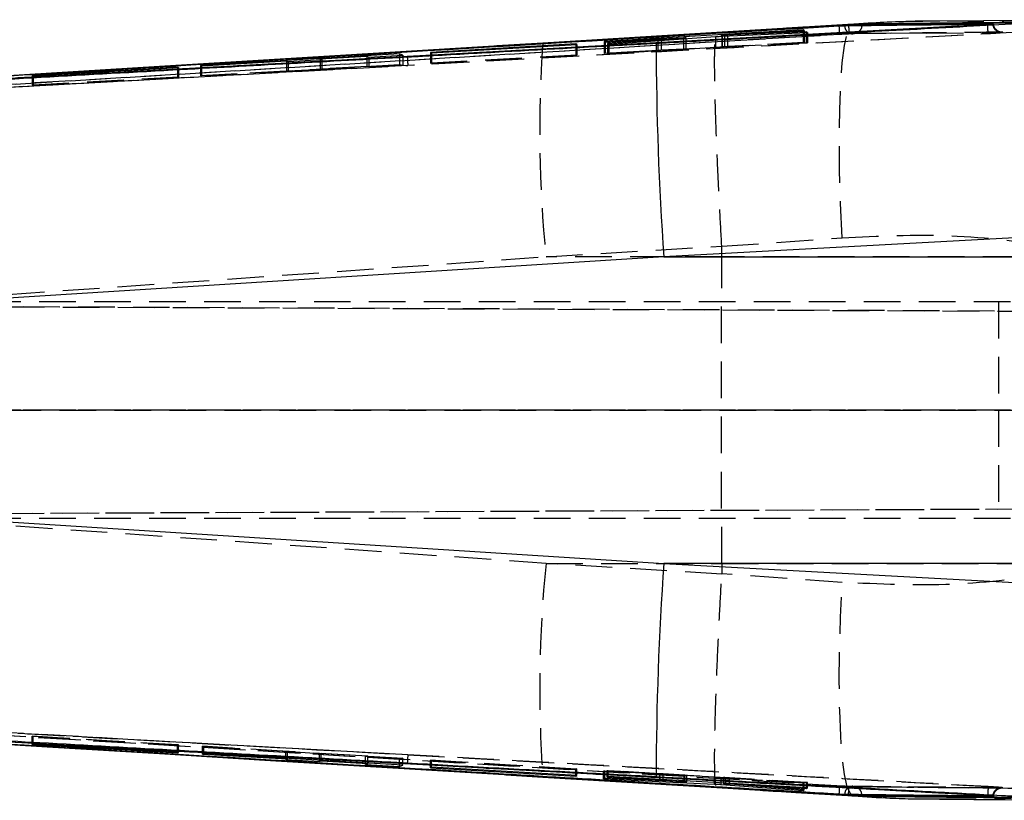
# Model space of a CAD drawing. Extents: x 32 to 413, y 26 to 297.
# Tile 4 of 20: x 192 to 226, y 26 to 53. Entities that reach past the tile are written whole.
import ezdxf

# ---------------------------------------------------------------- set-up
doc = ezdxf.new("R2010")
doc.units = 0
doc.linetypes.add('HIDDEN', pattern=[1.905, 1.27, -0.635])
doc.layers.get('0').update_dxf_attribs({"linetype": 'CONTINUOUS'})

msp = doc.modelspace()

# ---------------------------------------------------------------- linework, layer by layer
at = {"color": 7, "linetype": 'CONTINUOUS'}
for p, q in [((225.597422, 53.264939), (185.394924, 51.052882)), ((220.773201, 53.254764), (196.900394, 51.811596)), ((220.773201, 53.261038), (214.119259, 52.857883)), ((220.969822, 53.277773), (216.214176, 52.985368)), ((220.94721, 53.277683), (219.221201, 53.170258)), ((220.773201, 53.261038), (220.773201, 53.254764)), ((220.774036, 53.254672), (220.773201, 53.254764)), ((220.774036, 53.254672), (220.775787, 53.227371)), ((220.947463, 53.278824), (220.969822, 53.277773)), ((221.14611, 53.279718), (220.969822, 53.277773)), ((221.240055, 53.263211), (221.23548, 53.232663)), ((221.240055, 53.282167), (221.240055, 53.263226)), ((221.240055, 53.263226), (221.240055, 53.263211)), ((230.314921, 53.43171), (223.942857, 53.382547)), ((225.597422, 53.264939), (225.597422, 53.258698)), ((225.781146, 53.281598), (225.799885, 53.281244)), ((216.207888, 52.988481), (210.185673, 52.621519)), ((219.204929, 53.085919), (212.306876, 52.678832)), ((216.214176, 52.985368), (214.119259, 52.857883)), ((217.96364, 53.092936), (216.207746, 52.985919)), ((216.387387, 52.890059), (216.387387, 52.860404)), ((216.3908, 52.860561), (219.352361, 52.98776)), ((219.310578, 53.014829), (216.478322, 52.891777)), ((216.584723, 52.905611), (219.241399, 53.060943)), ((219.241399, 53.060943), (219.204929, 53.085919)), ((219.204929, 53.085919), (219.204929, 53.05881)), ((219.352361, 52.98776), (219.310578, 53.014829)), ((219.310578, 53.014829), (219.310578, 52.985965)), ((210.190359, 52.619676), (196.900394, 51.811596)), ((211.3229, 52.591382), (206.289966, 52.29829)), ((206.324931, 52.281787), (211.35785, 52.572195)), ((210.185792, 52.6203), (208.589058, 52.52312)), ((210.185762, 52.620126), (210.190359, 52.619676)), ((214.119259, 52.857883), (210.190359, 52.619676)), ((211.35785, 52.572195), (211.3229, 52.591382)), ((211.3229, 52.591382), (211.3229, 52.570178)), ((212.306876, 52.678832), (212.343361, 52.65773)), ((212.343361, 52.65773), (214.165721, 52.76422)), ((215.061817, 52.798149), (212.423209, 52.612922)), ((212.423209, 52.612922), (212.466556, 52.589369)), ((212.466556, 52.589369), (216.160986, 52.847385)), ((214.286137, 52.770493), (215.060759, 52.804731)), ((215.141248, 52.804936), (215.141248, 52.776168)), ((215.148207, 52.776653), (215.148207, 52.80629)), ((205.21941, 52.255441), (198.324688, 51.850272)), ((204.154756, 52.138511), (205.329411, 52.205587)), ((205.329411, 52.205587), (205.21941, 52.255441)), ((205.21941, 52.255441), (205.21941, 52.199306)), ((206.289966, 52.29829), (206.324931, 52.281787)), ((198.361393, 51.837274), (201.298032, 52.008116)), ((201.298032, 52.008116), (201.357569, 51.984888)), ((201.357569, 51.984888), (202.532224, 52.052176)), ((202.472687, 52.076472), (204.081457, 52.170105)), ((202.532224, 52.052176), (202.472687, 52.076472)), ((202.472687, 52.076472), (202.472687, 52.048766)), ((204.081457, 52.170105), (204.154756, 52.138511)), ((196.900394, 51.811596), (189.976465, 51.388981)), ((197.529036, 51.788586), (192.496173, 51.496021)), ((192.531139, 51.486999), (197.563983, 51.776812)), ((197.563983, 51.776812), (197.529036, 51.788586)), ((197.529036, 51.788586), (197.529036, 51.774799)), ((198.324688, 51.850272), (198.361393, 51.837274)), ((192.496173, 51.496021), (192.531139, 51.486999)), ((227.690343, 45.944248), (214.373115, 45.222836)), ((214.373115, 45.222836), (180.882573, 43.104126)), ((214.373115, 45.222836), (229.875695, 45.222836)), ((180.882573, 36.725976), (214.373115, 34.607266)), ((229.875695, 34.607266), (214.373115, 34.607266)), ((214.373115, 34.607266), (227.690343, 33.885854)), ((185.394924, 28.77722), (225.597422, 26.565163)), ((192.531317, 28.343083), (192.495935, 28.334085)), ((192.495935, 28.334085), (197.528839, 28.041538)), ((197.564237, 28.053286), (192.531317, 28.343083)), ((196.900394, 28.018506), (220.773201, 26.575338)), ((197.528839, 28.041538), (197.528839, 28.055325)), ((197.528839, 28.041538), (197.564237, 28.053286)), ((198.434692, 28.018037), (198.39799, 28.005537)), ((198.39799, 28.005537), (201.334629, 27.836349)), ((205.329411, 27.624515), (198.434692, 28.018037)), ((201.334629, 27.836349), (201.275092, 27.812838)), ((201.275092, 27.812838), (202.44975, 27.744063)), ((201.334629, 27.836349), (201.334629, 27.852521)), ((202.44975, 27.744063), (202.44975, 27.788874)), ((202.44975, 27.744063), (202.509284, 27.768654)), ((202.509284, 27.768654), (202.509284, 27.785476)), ((202.509284, 27.768654), (204.118051, 27.675923)), ((204.118051, 27.675923), (204.044752, 27.643711)), ((204.044752, 27.643711), (205.21941, 27.574661)), ((204.118051, 27.675923), (204.118051, 27.693654)), ((205.21941, 27.574661), (205.21941, 27.630794)), ((205.21941, 27.574661), (205.329411, 27.624515)), ((206.32511, 27.54829), (206.289727, 27.531811)), ((206.289727, 27.531811), (211.322706, 27.238749)), ((211.358096, 27.25791), (206.32511, 27.54829)), ((208.897505, 27.287406), (210.185904, 27.20918)), ((210.185748, 27.209857), (216.207918, 26.842135)), ((210.190359, 27.210426), (210.185785, 27.209975)), ((210.190359, 27.210426), (214.119259, 26.972219)), ((211.322706, 27.238749), (211.322706, 27.259952)), ((211.322706, 27.238749), (211.358096, 27.25791)), ((212.334763, 27.167775), (212.290924, 27.142588)), ((212.290924, 27.142588), (216.134418, 26.966379)), ((215.078529, 27.041964), (212.334763, 27.167775)), ((212.452505, 27.232637), (212.415587, 27.212715)), ((212.415587, 27.212715), (214.237962, 27.108209)), ((219.350632, 26.840584), (212.452505, 27.232637)), ((214.119259, 26.972219), (216.214176, 26.844734)), ((214.119259, 26.972219), (220.773201, 26.569064)), ((214.356061, 27.100698), (215.097573, 27.047422)), ((215.097573, 27.047422), (215.097573, 27.082306)), ((215.173472, 27.039417), (215.164561, 27.03915)), ((215.175066, 27.039984), (215.175066, 27.077901)), ((216.134418, 26.966379), (216.134418, 27.023377)), ((216.36397, 26.952952), (216.36397, 27.010331)), ((216.36397, 26.952952), (219.2013, 26.7424)), ((216.447469, 27.005585), (216.447469, 26.977162)), ((216.455389, 26.977954), (216.455389, 27.005135)), ((219.243627, 26.770985), (216.528471, 26.96943)), ((216.656994, 26.969443), (219.3137, 26.816984)), ((216.207515, 26.844052), (217.708375, 26.752862)), ((216.214176, 26.844734), (220.969822, 26.552329)), ((218.949173, 26.676571), (220.948186, 26.552602)), ((219.2013, 26.7424), (219.2013, 26.774078)), ((219.2013, 26.7424), (219.243627, 26.770985)), ((219.3137, 26.816984), (219.3137, 26.842683)), ((219.3137, 26.816984), (219.350632, 26.840584)), ((220.773201, 26.575338), (220.774036, 26.57543)), ((220.773201, 26.575338), (220.773201, 26.569064)), ((220.774036, 26.57543), (220.775794, 26.602815)), ((220.969822, 26.552329), (220.948342, 26.551217)), ((220.969822, 26.552329), (221.14611, 26.550384)), ((221.240055, 26.566891), (221.235443, 26.597726)), ((221.240055, 26.566891), (221.240055, 26.566876)), ((221.240055, 26.566876), (221.240055, 26.547935)), ((225.597422, 26.571404), (225.597422, 26.565163)), ((225.799907, 26.548859), (225.781146, 26.548504))]:
    msp.add_line(p, q, dxfattribs=at)
at = {"color": 7, "linetype": 'HIDDEN'}
for p, q in [((221.252669, 53.288987), (220.948215, 53.267539)), ((225.597422, 53.258698), (225.596975, 53.258547)), ((220.463496, 52.920852), (185.098093, 50.789768)), ((190.002441, 51.088977), (220.798973, 52.950872)), ((226.660911, 53.002652), (205.507565, 51.849105)), ((216.392297, 52.891204), (216.392297, 52.487508)), ((216.584723, 52.905611), (216.584723, 52.498976)), ((218.532327, 53.127595), (217.96364, 53.092936)), ((219.204929, 53.05881), (219.204929, 52.65029)), ((219.241399, 53.060943), (219.241399, 52.645399)), ((219.310578, 52.985965), (219.310578, 52.636118)), ((219.352361, 52.98776), (219.352361, 52.630514)), ((223.500494, 52.970123), (220.930334, 52.941945)), ((223.491225, 52.967563), (226.056684, 52.993683)), ((226.070385, 52.996177), (223.500494, 52.970123)), ((211.3229, 52.570178), (211.3229, 52.2069)), ((211.35785, 52.572195), (211.35785, 52.202212)), ((212.306876, 52.678832), (212.306876, 52.270107)), ((212.306876, 52.270107), (219.204929, 52.65029)), ((212.343361, 52.65773), (212.343361, 52.265215)), ((212.423209, 52.612922), (212.423209, 52.25451)), ((212.466556, 52.589369), (212.466556, 52.2487)), ((214.165721, 52.76422), (214.165721, 52.365654)), ((214.286137, 52.770493), (214.286137, 52.372072)), ((215.060759, 52.804731), (215.060759, 52.411652)), ((215.06181, 52.77062), (215.061817, 52.40982)), ((215.141248, 52.776168), (215.141248, 52.414817)), ((215.148207, 52.415386), (215.148207, 52.776653)), ((216.160986, 52.847385), (216.160986, 52.46633)), ((216.387387, 52.860404), (216.387387, 52.487131)), ((216.3908, 52.860561), (216.3908, 52.478972)), ((219.352361, 52.630514), (216.3908, 52.478972)), ((216.478322, 52.864321), (216.478322, 52.491033)), ((216.478322, 52.491033), (219.310578, 52.636118)), ((219.241399, 52.645399), (216.584723, 52.498976)), ((219.204929, 52.65029), (219.241399, 52.645399)), ((219.310578, 52.636118), (219.352361, 52.630514)), ((205.21941, 52.199306), (205.21941, 51.877548)), ((205.329411, 52.205587), (205.329411, 51.862925)), ((206.289966, 52.29829), (206.289966, 51.929512)), ((206.289966, 51.929512), (211.3229, 52.2069)), ((206.324931, 52.281787), (206.324931, 51.924824)), ((211.35785, 52.202212), (206.324931, 51.924824)), ((211.3229, 52.2069), (211.35785, 52.202212)), ((212.343361, 52.265215), (212.306876, 52.270107)), ((214.165721, 52.365654), (212.343361, 52.265215)), ((212.423209, 52.25451), (215.061817, 52.40982)), ((212.466556, 52.2487), (212.423209, 52.25451)), ((216.160986, 52.46633), (212.466556, 52.2487)), ((215.060759, 52.411652), (214.286137, 52.372072)), ((215.141248, 52.414817), (215.146113, 52.415386)), ((198.324688, 51.497555), (205.21941, 51.877548)), ((201.298032, 52.008116), (201.298032, 51.654525)), ((201.357569, 51.984888), (201.357569, 51.64661)), ((202.472687, 52.048766), (202.472687, 51.719264)), ((202.532224, 52.052176), (202.532224, 51.71135)), ((204.081457, 52.170105), (204.081457, 51.807929)), ((204.154756, 52.138511), (204.154756, 51.798185)), ((205.329411, 51.862925), (204.154756, 51.798185)), ((205.21941, 51.877548), (205.329411, 51.862925)), ((206.324931, 51.924824), (206.289966, 51.929512)), ((184.519559, 50.697694), (205.507565, 51.849105)), ((197.529036, 51.774799), (197.529036, 51.44667)), ((197.563983, 51.776812), (197.563983, 51.441982)), ((198.324688, 51.850272), (198.324688, 51.497555)), ((198.361393, 51.837274), (198.361393, 51.492676)), ((201.298032, 51.654525), (198.361393, 51.492676)), ((201.357569, 51.64661), (201.298032, 51.654525)), ((202.532224, 51.71135), (201.357569, 51.64661)), ((204.081457, 51.807929), (202.472687, 51.719264)), ((202.472687, 51.719264), (202.532224, 51.71135)), ((204.154756, 51.798185), (204.081457, 51.807929)), ((192.496173, 51.496021), (192.496173, 51.169286)), ((192.496173, 51.169286), (197.529036, 51.44667)), ((192.531139, 51.164599), (192.496173, 51.169286)), ((192.531139, 51.486999), (192.531139, 51.164599)), ((197.563983, 51.441982), (192.531139, 51.164599)), ((197.529036, 51.44667), (197.563983, 51.441982)), ((198.361393, 51.492676), (198.324688, 51.497555)), ((216.384929, 45.585225), (220.550034, 45.882492)), ((210.295994, 45.222836), (216.384698, 45.593741)), ((216.383699, 45.222836), (216.384929, 45.585225)), ((216.384698, 45.593741), (216.384929, 45.585225)), ((180.25133, 43.118863), (210.295994, 45.222836)), ((216.383699, 45.222836), (210.295994, 45.222836)), ((228.598248, 45.222836), (216.383699, 45.222836)), ((226.386625, 43.665051), (176.414851, 43.665051)), ((225.96759, 43.665051), (225.96759, 39.915051)), ((250.595029, 43.232742), (175.980188, 43.558416)), ((176.409293, 43.55841), (242.106151, 43.271585)), ((250.595029, 39.903052), (175.869275, 39.914442)), ((226.386625, 39.915051), (176.297028, 39.915051)), ((176.297028, 39.914442), (242.106151, 39.904409)), ((225.96759, 39.915051), (225.96759, 36.165051)), ((175.987836, 36.271686), (250.669178, 36.597654)), ((176.401645, 36.271692), (242.636789, 36.560864)), ((210.295994, 34.607266), (180.25133, 36.711239)), ((226.386625, 36.165051), (176.414851, 36.165051)), ((216.384698, 34.23636), (210.295994, 34.607266)), ((210.295994, 34.607266), (216.383699, 34.607266)), ((216.383699, 34.607266), (228.598248, 34.607266)), ((216.383699, 34.607266), (216.384929, 34.244876)), ((216.384929, 34.244876), (216.384698, 34.23636)), ((220.550034, 33.947609), (216.384929, 34.244876)), ((205.507565, 27.980997), (184.519559, 29.132408)), ((185.098093, 29.040334), (220.463496, 26.90925)), ((220.798973, 26.87923), (190.002441, 28.741125)), ((192.495935, 28.621754), (192.531317, 28.626754)), ((197.528839, 28.31837), (192.495935, 28.621754)), ((192.495935, 28.334085), (192.495935, 28.621754)), ((192.531317, 28.626754), (197.564237, 28.323368)), ((192.531317, 28.343083), (192.531317, 28.626754)), ((197.564237, 28.323368), (197.528839, 28.31837)), ((197.528839, 28.055325), (197.528839, 28.31837)), ((197.564237, 28.053286), (197.564237, 28.323368)), ((198.39799, 28.27325), (198.434692, 28.27848)), ((201.334629, 28.096226), (198.39799, 28.27325)), ((198.39799, 28.005537), (198.39799, 28.27325)), ((198.434692, 28.27848), (205.329411, 27.862857)), ((198.434692, 28.018037), (198.434692, 28.27848)), ((201.275092, 28.087742), (201.334629, 28.096226)), ((202.44975, 28.016933), (201.275092, 28.087742)), ((201.275092, 27.812838), (201.275092, 28.087742)), ((201.334629, 27.852521), (201.334629, 28.096226)), ((202.509284, 28.025415), (202.44975, 28.016933)), ((202.44975, 27.788874), (202.44975, 28.016933)), ((204.118051, 27.928437), (202.509284, 28.025415)), ((202.509284, 27.785476), (202.509284, 28.025415)), ((205.507565, 27.980997), (226.660911, 26.82745)), ((204.044752, 27.917993), (204.118051, 27.928437)), ((205.21941, 27.847183), (204.044752, 27.917993)), ((204.044752, 27.643711), (204.044752, 27.917993)), ((204.118051, 27.693654), (204.118051, 27.928437)), ((205.329411, 27.862857), (205.21941, 27.847183)), ((205.21941, 27.630794), (205.21941, 27.847183)), ((205.329411, 27.624515), (205.329411, 27.862857)), ((206.289727, 27.790246), (206.32511, 27.795246)), ((211.322706, 27.486858), (206.289727, 27.790246)), ((206.289727, 27.531811), (206.289727, 27.790246)), ((206.32511, 27.795246), (211.358096, 27.491856)), ((206.32511, 27.54829), (206.32511, 27.795246)), ((211.358096, 27.491856), (211.322706, 27.486858)), ((211.322706, 27.259952), (211.322706, 27.486858)), ((211.358096, 27.25791), (211.358096, 27.491856)), ((212.290924, 27.415766), (212.334763, 27.421963)), ((216.134418, 27.199188), (212.290924, 27.415766)), ((212.290924, 27.142588), (212.290924, 27.415766)), ((212.334763, 27.421963), (215.078529, 27.267227)), ((212.334763, 27.167775), (212.334763, 27.421963)), ((212.415587, 27.43338), (212.452505, 27.438597)), ((214.237962, 27.323527), (212.415587, 27.43338)), ((212.415587, 27.212715), (212.415587, 27.43338)), ((212.452505, 27.438597), (219.350632, 27.022777)), ((212.452505, 27.232637), (212.452505, 27.438597)), ((214.237962, 27.131161), (214.237962, 27.323527)), ((215.097573, 27.268117), (214.356061, 27.316172)), ((214.356061, 27.124449), (214.356061, 27.316172)), ((215.078529, 27.041964), (215.078529, 27.267227)), ((215.097573, 27.082306), (215.097573, 27.268117)), ((215.164561, 27.03915), (215.164561, 27.262709)), ((215.175066, 27.077901), (215.175066, 27.26251)), ((216.134418, 27.023377), (216.134418, 27.199188)), ((219.2013, 27.001691), (216.36397, 27.185324)), ((216.36397, 27.010331), (216.36397, 27.185324)), ((216.447469, 27.188968), (216.447469, 27.005585)), ((216.455389, 27.005135), (216.455389, 27.188929)), ((216.528471, 27.183212), (219.243627, 27.007666)), ((216.528471, 26.96943), (216.528471, 27.183212)), ((219.3137, 27.017561), (216.656994, 27.177708)), ((216.656994, 26.993677), (216.656994, 27.177708)), ((219.243627, 27.007666), (219.2013, 27.001691)), ((219.2013, 26.774078), (219.2013, 27.001691)), ((219.243627, 26.770985), (219.243627, 27.007666)), ((219.350632, 27.022777), (219.3137, 27.017561)), ((219.3137, 26.842683), (219.3137, 27.017561)), ((219.350632, 26.840584), (219.350632, 27.022777)), ((218.277287, 26.718237), (218.949173, 26.676571)), ((226.056632, 26.834862), (220.916044, 26.889485)), ((223.499346, 26.451102), (223.941404, 26.454123)), ((225.596975, 26.571555), (225.597422, 26.571404))]:
    msp.add_line(p, q, dxfattribs=at)
at = {"color": 8, "linetype": 'CONTINUOUS'}
for p, q in [((216.478322, 52.891777), (216.478322, 52.864321)), ((215.06181, 52.798149), (215.06181, 52.77062)), ((214.237962, 27.108209), (214.237962, 27.131161)), ((214.356061, 27.100698), (214.356061, 27.124449)), ((216.656994, 26.969443), (216.656994, 26.993677))]:
    msp.add_line(p, q, dxfattribs=at)
at = {"color": 7, "linetype": 'HIDDEN', "flags": 128}
for points in [[(220.550034, 45.882492), (220.496733, 47.08201), (220.465016, 48.238623), (220.455598, 49.326312), (220.468689, 50.320609), (220.504004, 51.199147), (220.560741, 51.942161), (220.637616, 52.532938), (220.732916, 52.958186), (220.844488, 53.208341), (220.947463, 53.278824)], [(220.948342, 26.551217), (220.844488, 26.621761), (220.732916, 26.871916), (220.637616, 27.297164), (220.560741, 27.887941), (220.504004, 28.630955), (220.468689, 29.509493), (220.455598, 30.50379), (220.465016, 31.591479), (220.496733, 32.748092), (220.550034, 33.947609)]]:
    msp.add_lwpolyline(points, dxfattribs=at)
at = {"color": 7, "linetype": 'CONTINUOUS', "flags": 128}
for points in [[(189.976465, 28.441121), (190.575749, 28.404494), (193.0064, 28.256035), (196.900394, 28.018506)], [(196.900394, 28.018506), (200.549204, 27.796261), (210.190359, 27.210426)]]:
    msp.add_lwpolyline(points, dxfattribs=at)
at = {"color": 7, "linetype": 'HIDDEN'}
for centre, radius, start, end in [((217.809504, 52.981422), 2.654682, 358.6925918, 5.0984946), ((220.926328, 53.22746), 0.285543, 180.3346588, 270.8038209), ((252.65361, 49.553498), 42.578425, 175.8698072, 185.8376622), ((214.131142, 52.541844), 8.651357, 182.6465208, 184.5927553), ((252.648655, 30.276806), 42.573475, 174.1619297, 184.1309473), ((214.131142, 27.288258), 8.651357, 175.4072447, 177.3534792), ((217.764676, 26.850231), 2.699465, 354.9532541, 1.252783), ((220.926463, 26.602505), 0.285679, 89.1682964, 179.6379588)]:
    msp.add_arc(centre, radius, start, end, dxfattribs=at)
at = {"color": 7, "linetype": 'CONTINUOUS'}
for centre, start, end in [((326.65911, 52.947165), 180.16867685, 183.93526663), ((326.65911, 26.882937), 176.06473337, 179.83132315)]:
    msp.add_arc(centre, 112.551366, start, end, dxfattribs=at)
at = {"color": 7, "linetype": 'HIDDEN'}
for centre, major_axis, ratio, start_param, end_param in [((214.171825, 52.364851), (0.202444, 0.011124), 0.005608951, 0.970443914, 1.600656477), ((214.943087, 52.404243), (0.205824, 0.011309), 0.005608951, 5.326941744, 6.009199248), ((216.27782, 52.471789), (0.206754, 0.01136), 0.005608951, 0.992377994, 2.171012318), ((214.231952, 27.322661), (0.202444, -0.012167), 0.006044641, 0.911243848, 1.541456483), ((214.970077, 27.274806), (0.205824, -0.01237), 0.006044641, 5.267735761, 5.94999932), ((216.240833, 27.191717), (0.206754, -0.012426), 0.006044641, 0.933178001, 2.111812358)]:
    msp.add_ellipse(centre, major_axis=major_axis, ratio=ratio, start_param=start_param, end_param=end_param, dxfattribs=at)
at = {"color": 7, "linetype": 'CONTINUOUS'}
for points, knots in [([(185.088154, 51.091708), (185.219883, 51.099626), (186.161877, 51.156249), (190.344932, 51.407688), (202.001743, 52.108337), (212.848233, 52.760235), (220.453683, 53.217339)], [0, 0, 0, 0, 0.01117429, 0.079907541, 0.354840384, 1, 1, 1, 1]), ([(214.108232, 52.615818), (214.265328, 52.624419), (215.233183, 52.677405), (218.823396, 52.87374), (222.844438, 53.092881), (226.054746, 53.267189), (226.642642, 53.29911)], [0, 0, 0, 0, 0.0375999, 0.231650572, 0.859294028, 1, 1, 1, 1]), ([(220.453683, 53.217339), (220.475937, 53.218626), (220.521663, 53.22127), (220.58343, 53.224153), (220.621898, 53.225489), (220.636838, 53.225728), (220.64079, 53.225792)], [0, 0, 0, 0, 0.28945955, 0.594773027, 0.89280565, 1, 1, 1, 1]), ([(220.64079, 53.225793), (220.721154, 53.226734), (221.164477, 53.231926), (222.87789, 53.251587), (224.511007, 53.268469), (225.781146, 53.281598)], [0, 0, 0, 0, 0.046903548, 0.258739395, 1, 1, 1, 1]), ([(221.14611, 53.279718), (221.107273, 53.278189), (221.024377, 53.274925), (220.889524, 53.267919), (220.802795, 53.262788), (220.773201, 53.261038)], [0, 0, 0, 0, 0.367369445, 0.784130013, 1, 1, 1, 1]), ([(220.774773, 53.254717), (220.774754, 53.254715), (220.774508, 53.2547), (220.774262, 53.254685), (220.774036, 53.254672)], [0, 0, 0, 0, 0.080819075, 1, 1, 1, 1]), ([(221.240055, 53.263226), (221.222294, 53.263094), (221.175461, 53.262746), (221.059735, 53.260851), (220.914046, 53.258223), (220.815499, 53.255353), (220.774793, 53.254717), (220.774773, 53.254717)], [0, 0, 0, 0, 0.183772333, 0.484588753, 0.785775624, 0.999895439, 1, 1, 1, 1]), ([(223.942812, 53.377117), (223.818662, 53.378761), (222.83364, 53.391809), (221.839053, 53.330956), (220.969822, 53.277773)], [0, 0, 0, 0, 0.1260382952, 1, 1, 1, 1]), ([(221.240055, 53.282167), (221.212798, 53.281632), (221.184769, 53.281081), (221.147146, 53.279755), (221.14611, 53.279718)], [0, 0, 0, 0, 0.972475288, 1, 1, 1, 1]), ([(227.099966, 53.340682), (226.123292, 53.331582), (224.169943, 53.313382), (222.216684, 53.292572), (221.240055, 53.282167)], [0, 0, 0, 0, 0.499999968, 1, 1, 1, 1]), ([(223.894987, 53.379867), (223.173899, 53.373833), (222.293793, 53.366469), (221.411993, 53.300845), (221.252669, 53.288987)], [0, 0, 0, 0, 0.819319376, 1, 1, 1, 1]), ([(225.66862, 53.269127), (225.667239, 53.26904), (225.644569, 53.267612), (225.620255, 53.266234), (225.597422, 53.264939)], [0, 0, 0, 0, 0.060930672, 1, 1, 1, 1]), ([(225.66862, 53.269127), (225.667447, 53.268943), (225.644801, 53.265381), (225.620482, 53.26195), (225.597422, 53.258697)], [0, 0, 0, 0, 0.051806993, 1, 1, 1, 1]), ([(225.798752, 53.280557), (225.799026, 53.280236), (225.799722, 53.27942), (225.773618, 53.276717), (225.729197, 53.273098), (225.688483, 53.270429), (225.66862, 53.269127)], [0, 0, 0, 0, 0.179813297, 0.457458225, 0.735306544, 1, 1, 1, 1]), ([(216.208134, 52.984639), (216.208483, 52.985507), (216.210236, 52.989866), (216.212424, 52.987368), (216.214176, 52.985368)], [0, 0, 0, 0, 0.1993147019, 1, 1, 1, 1]), ([(216.478322, 52.891777), (216.460507, 52.891048), (216.424877, 52.889589), (216.393758, 52.889081), (216.384352, 52.88975), (216.39017, 52.890814), (216.392297, 52.891204)], [0, 0, 0, 0, 0.2798398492, 0.5597142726, 0.8390106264, 1, 1, 1, 1]), ([(216.392297, 52.891204), (216.399467, 52.892068), (216.413806, 52.893796), (216.461272, 52.897601), (216.520042, 52.901707), (216.563791, 52.904348), (216.584723, 52.905611)], [0, 0, 0, 0, 0.255032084, 0.510037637, 0.765565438, 1, 1, 1, 1]), ([(205.489013, 52.142376), (205.689399, 52.153417), (206.700527, 52.209129), (209.284167, 52.351306), (211.956859, 52.498), (213.818812, 52.599968), (214.108232, 52.615818)], [0, 0, 0, 0, 0.069746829, 0.351935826, 0.899265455, 1, 1, 1, 1]), ([(214.165721, 52.76422), (214.188728, 52.765525), (214.231691, 52.767962), (214.268868, 52.769691), (214.286137, 52.770493)], [0, 0, 0, 0, 0.535497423, 1, 1, 1, 1]), ([(215.060759, 52.804731), (215.078543, 52.805447), (215.114112, 52.806878), (215.143811, 52.807286), (215.151378, 52.806506), (215.143981, 52.80536), (215.141248, 52.804936)], [0, 0, 0, 0, 0.279085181, 0.558200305, 0.836767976, 1, 1, 1, 1]), ([(215.141248, 52.804936), (215.132961, 52.804026), (215.116207, 52.802184), (215.080072, 52.799504), (215.06181, 52.798149)], [0, 0, 0, 0, 0.49460808, 1, 1, 1, 1]), ([(216.160986, 52.847385), (216.181507, 52.848783), (216.22255, 52.85158), (216.293727, 52.855752), (216.351099, 52.858762), (216.38099, 52.860117), (216.3908, 52.860561)], [0, 0, 0, 0, 0.286677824, 0.573364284, 0.859976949, 1, 1, 1, 1]), ([(184.705198, 50.987215), (184.87053, 50.996486), (185.846561, 51.051212), (190.065407, 51.287413), (196.827956, 51.664201), (202.779962, 51.99281), (205.489013, 52.142376)], [0, 0, 0, 0, 0.023865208, 0.140887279, 0.60897537, 1, 1, 1, 1]), ([(205.489013, 27.687726), (205.297313, 27.698292), (204.294871, 27.753544), (200.049474, 27.98785), (193.313306, 28.361179), (187.388049, 28.692755), (184.705607, 28.842863)], [0, 0, 0, 0, 0.027670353, 0.144694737, 0.612792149, 1, 1, 1, 1]), ([(220.453676, 26.612763), (220.32189, 26.620684), (219.379844, 26.677305), (215.196759, 26.928714), (203.540068, 27.629312), (192.693582, 28.281258), (185.088154, 28.738394)], [0, 0, 0, 0, 0.01117923, 0.079912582, 0.35484559, 1, 1, 1, 1]), ([(214.108232, 27.214284), (213.922936, 27.224431), (212.92688, 27.278976), (210.053789, 27.436467), (207.366027, 27.58441), (205.489013, 27.687726)], [0, 0, 0, 0, 0.064493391, 0.346683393, 1, 1, 1, 1]), ([(226.642329, 26.531009), (226.451969, 26.541342), (225.45083, 26.595687), (221.272756, 26.822703), (217.285112, 27.04065), (214.108232, 27.214284)], [0, 0, 0, 0, 0.0455615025, 0.2396168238, 1, 1, 1, 1]), ([(214.237962, 27.108209), (214.260877, 27.106856), (214.303634, 27.104333), (214.339443, 27.10185), (214.356061, 27.100698)], [0, 0, 0, 0, 0.535934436, 1, 1, 1, 1]), ([(215.164561, 27.03915), (215.154998, 27.039279), (215.135631, 27.039539), (215.097721, 27.041149), (215.078529, 27.041964)], [0, 0, 0, 0, 0.493737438, 1, 1, 1, 1]), ([(215.097573, 27.047422), (215.114221, 27.046149), (215.147518, 27.043601), (215.172777, 27.041003), (215.17244, 27.040268), (215.172309, 27.039984)], [0, 0, 0, 0, 0.379817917, 0.759657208, 1, 1, 1, 1]), ([(216.134418, 26.966379), (216.155557, 26.965367), (216.197836, 26.963342), (216.269113, 26.959266), (216.325608, 26.955679), (216.354449, 26.953629), (216.36397, 26.952952)], [0, 0, 0, 0, 0.286158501, 0.572325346, 0.858810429, 1, 1, 1, 1]), ([(216.528471, 26.96943), (216.511526, 26.970706), (216.477634, 26.97326), (216.450338, 26.976106), (216.444578, 26.97762), (216.452513, 26.977865), (216.455389, 26.977954)], [0, 0, 0, 0, 0.2805387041, 0.5611073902, 0.8409637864, 1, 1, 1, 1]), ([(216.455389, 26.977954), (216.463834, 26.9779), (216.480722, 26.977792), (216.531052, 26.975898), (216.591772, 26.973066), (216.635822, 26.970619), (216.656994, 26.969443)], [0, 0, 0, 0, 0.254578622, 0.509132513, 0.764069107, 1, 1, 1, 1]), ([(216.214176, 26.844734), (216.212427, 26.842734), (216.210241, 26.840236), (216.208478, 26.844598), (216.208126, 26.845469)], [0, 0, 0, 0, 0.800329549, 1, 1, 1, 1]), ([(220.64079, 26.60431), (220.628977, 26.604564), (220.604646, 26.605085), (220.546411, 26.607621), (220.493084, 26.610431), (220.461996, 26.612271), (220.453676, 26.612763)], [0, 0, 0, 0, 0.288023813, 0.593276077, 0.891154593, 1, 1, 1, 1]), ([(225.781146, 26.548504), (225.700914, 26.549311), (225.257704, 26.55377), (223.544212, 26.571316), (221.911019, 26.589875), (220.64079, 26.60431)], [0, 0, 0, 0, 0.046824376, 0.25866022, 1, 1, 1, 1]), ([(220.773201, 26.569064), (220.825182, 26.566036), (220.929173, 26.559977), (221.056976, 26.553788), (221.12097, 26.551344), (221.14611, 26.550384)], [0, 0, 0, 0, 0.377647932, 0.755500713, 1, 1, 1, 1]), ([(220.774036, 26.57543), (220.774262, 26.575417), (220.774508, 26.575402), (220.774754, 26.575386), (220.774773, 26.575385)], [0, 0, 0, 0, 0.919180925, 1, 1, 1, 1]), ([(220.774773, 26.575385), (220.774793, 26.575385), (220.827889, 26.574555), (220.906613, 26.572208), (221.03239, 26.569778), (221.149807, 26.56765), (221.210359, 26.56713), (221.240055, 26.566876)], [0, 0, 0, 0, 0.000104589, 0.279505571, 0.408913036, 0.710119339, 1, 1, 1, 1]), ([(220.948849, 26.552267), (221.789905, 26.498969), (222.641574, 26.444998), (223.488789, 26.451027), (223.499346, 26.451102)], [0, 0, 0, 0, 0.987538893, 1, 1, 1, 1]), ([(221.14611, 26.550384), (221.147146, 26.550347), (221.18477, 26.549021), (221.212798, 26.54847), (221.240055, 26.547935)], [0, 0, 0, 0, 0.02752421, 1, 1, 1, 1]), ([(221.240055, 26.547935), (222.216684, 26.53753), (224.169944, 26.51672), (226.123292, 26.49852), (227.099966, 26.48942)], [0, 0, 0, 0, 0.4999999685, 1, 1, 1, 1]), ([(223.928358, 26.444796), (223.961345, 26.444514), (225.917446, 26.427792), (227.893901, 26.415519), (229.837026, 26.403454)], [0, 0, 0, 0, 0.016863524, 1, 1, 1, 1]), ([(225.597422, 26.571404), (225.609089, 26.569785), (225.633406, 26.566411), (225.65657, 26.562835), (225.66862, 26.560975)], [0, 0, 0, 0, 0.479773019, 1, 1, 1, 1]), ([(225.597422, 26.565163), (225.620416, 26.56386), (225.64473, 26.562483), (225.66739, 26.561053), (225.66862, 26.560975)], [0, 0, 0, 0, 0.945710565, 1, 1, 1, 1]), ([(225.66862, 26.560975), (225.689463, 26.559605), (225.731149, 26.556867), (225.775466, 26.553218), (225.800193, 26.550597), (225.799353, 26.54981), (225.799035, 26.549512)], [0, 0, 0, 0, 0.277259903, 0.554531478, 0.831771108, 1, 1, 1, 1])]:
    msp.add_open_spline(points, degree=3, knots=knots, dxfattribs=at)
at = {"color": 7, "linetype": 'HIDDEN'}
for points, knots in [([(225.596975, 53.258547), (218.891098, 52.892374), (205.490186, 52.16062), (192.089731, 51.421014), (185.394924, 51.05151)], [0, 0, 0, 0, 0.5004045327, 1, 1, 1, 1]), ([(220.775787, 53.227371), (220.777345, 53.202537), (220.781042, 53.143619), (220.787112, 53.061278), (220.793022, 52.99197), (220.79639, 52.962654), (220.798181, 52.952678), (220.798677, 52.951546), (220.798973, 52.950872)], [0, 0, 0, 0, 0.168707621, 0.400249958, 0.63179375, 0.863337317, 0.918658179, 1, 1, 1, 1]), ([(221.23548, 53.232663), (221.233199, 53.208876), (221.227646, 53.150956), (221.1843, 53.069463), (221.115976, 53.000021), (221.054419, 52.971943), (221.010699, 52.961936), (220.996523, 52.960424), (220.986444, 52.95935)], [0, 0, 0, 0, 0.167333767, 0.407448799, 0.647564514, 0.887672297, 0.920131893, 1, 1, 1, 1]), ([(231.156792, 52.913492), (230.331273, 53.017356), (228.680224, 53.225083), (226.268942, 53.375754), (224.681051, 53.376684), (223.942812, 53.377117)], [0, 0, 0, 0, 0.34856676, 0.697137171, 1, 1, 1, 1]), ([(225.611817, 52.954611), (225.611788, 52.959931), (225.61173, 52.97057), (225.608499, 53.041185), (225.603449, 53.14075), (225.599133, 53.219281), (225.596975, 53.258547)], [0, 0, 0, 0, 0.249999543, 0.500000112, 0.750000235, 1, 1, 1, 1]), ([(226.070385, 52.996177), (226.059889, 52.995885), (226.034357, 52.995176), (225.978572, 53.004267), (225.906516, 53.036934), (225.837065, 53.106302), (225.79281, 53.191932), (225.78477, 53.253738), (225.781146, 53.281598)], [0, 0, 0, 0, 0.0737151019, 0.1793079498, 0.3941054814, 0.608903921, 0.8237049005, 1, 1, 1, 1]), ([(226.05646, 52.995766), (226.056505, 52.995766), (226.071865, 52.995873), (226.082318, 52.995528), (226.078304, 52.995593), (226.06597, 52.996607), (226.040242, 53.000386), (225.991893, 53.013364), (225.921668, 53.049442), (225.852371, 53.119466), (225.808274, 53.204406), (225.807143, 53.26066), (225.806732, 53.281152)], [0, 0, 0, 0, 0.000499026, 0.171376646, 0.233554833, 0.278320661, 0.322419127, 0.407661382, 0.536125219, 0.718693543, 0.897523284, 1, 1, 1, 1]), ([(185.408734, 50.747453), (192.103689, 51.116971), (205.50449, 51.856607), (218.905745, 52.588412), (225.611817, 52.954611)], [0, 0, 0, 0, 0.499593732, 1, 1, 1, 1]), ([(216.384698, 45.593741), (216.359365, 46.045617), (216.308701, 46.949368), (216.245986, 48.241961), (216.195725, 49.438771), (216.159703, 50.508183), (216.13925, 51.41591), (216.134776, 52.137495), (216.145677, 52.665608), (216.166051, 52.831839), (216.176238, 52.914955)], [0, 0, 0, 0, 0.12499773, 0.249995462, 0.374993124, 0.499990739, 0.624990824, 0.749990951, 0.874995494, 1, 1, 1, 1]), ([(219.221201, 53.170258), (219.046568, 53.159302), (218.817435, 53.144928), (218.587112, 53.130925), (218.532327, 53.127595)], [0, 0, 0, 0, 0.762142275, 1, 1, 1, 1]), ([(220.930327, 52.941945), (220.917735, 52.941735), (220.877278, 52.94106), (220.775199, 52.937366), (220.623964, 52.930177), (220.515154, 52.923854), (220.463496, 52.920852)], [0, 0, 0, 0, 0.134631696, 0.432551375, 0.73059453, 1, 1, 1, 1]), ([(220.798973, 52.950872), (220.815336, 52.95183), (220.854911, 52.954146), (220.913773, 52.95705), (220.960514, 52.958867), (220.979471, 52.959219), (220.986623, 52.959351)], [0, 0, 0, 0, 0.212938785, 0.514994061, 0.817009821, 1, 1, 1, 1]), ([(220.986616, 52.959351), (221.953018, 52.969901), (223.905288, 52.991213), (225.857717, 53.009857), (226.843666, 53.019272)], [0, 0, 0, 0, 0.495014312, 1, 1, 1, 1]), ([(225.611817, 52.954611), (225.612664, 52.954657), (225.670482, 52.957814), (225.786155, 52.964581), (225.933334, 52.974459), (226.02849, 52.981994), (226.095379, 52.988399), (226.130406, 52.993525), (226.118096, 52.996236), (226.08316, 52.996193), (226.070385, 52.996177)], [0, 0, 0, 0, 0.002468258, 0.168519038, 0.334548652, 0.484598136, 0.572485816, 0.738424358, 0.904351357, 1, 1, 1, 1]), ([(215.147566, 52.415557), (215.143418, 52.415459), (215.135118, 52.415263), (215.100381, 52.413648), (215.071515, 52.412194), (215.060759, 52.411652)], [0, 0, 0, 0, 0.385335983, 0.770954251, 1, 1, 1, 1]), ([(216.38998, 52.487131), (216.389274, 52.487048), (216.38652, 52.486724), (216.405494, 52.487475), (216.438741, 52.489024), (216.467651, 52.490491), (216.478322, 52.491033)], [0, 0, 0, 0, 0.117698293, 0.458816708, 0.800236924, 1, 1, 1, 1]), ([(216.584723, 52.498976), (216.561811, 52.497701), (216.515984, 52.495149), (216.456341, 52.491662), (216.411888, 52.488932), (216.398599, 52.487966), (216.392297, 52.487508)], [0, 0, 0, 0, 0.2564982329, 0.5130225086, 0.7690769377, 1, 1, 1, 1]), ([(205.507565, 51.849105), (202.805051, 51.701008), (195.877168, 51.321363), (188.949552, 50.937034), (184.724346, 50.702629)], [0, 0, 0, 0, 0.390092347, 1, 1, 1, 1]), ([(220.550034, 45.882492), (221.80863, 45.941114), (224.351424, 46.059549), (226.815317, 45.739394), (228.059668, 45.577705)], [0, 0, 0, 0, 0.4949653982, 1, 1, 1, 1]), ([(216.383699, 34.607266), (216.379229, 36.369763), (216.370254, 39.908247), (216.379206, 43.446809), (216.383699, 45.222836)], [0, 0, 0, 0, 0.498093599, 1, 1, 1, 1]), ([(216.176238, 26.915147), (216.16615, 26.996356), (216.145682, 27.161131), (216.134855, 27.687333), (216.139085, 28.408911), (216.159484, 29.313082), (216.19542, 30.384879), (216.24549, 31.576643), (216.308299, 32.87388), (216.35899, 33.777893), (216.384698, 34.23636)], [0, 0, 0, 0, 0.123217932, 0.25000905, 0.373222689, 0.500009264, 0.623220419, 0.750004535, 0.873215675, 1, 1, 1, 1]), ([(228.059668, 34.252397), (226.840773, 34.093198), (224.377544, 33.771476), (221.834625, 33.888496), (220.550034, 33.947609)], [0, 0, 0, 0, 0.49483628, 1, 1, 1, 1]), ([(184.724346, 29.127473), (187.426748, 28.977402), (194.354343, 28.592698), (201.282208, 28.212738), (205.507565, 27.980997)], [0, 0, 0, 0, 0.390092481, 1, 1, 1, 1]), ([(225.611817, 26.875491), (218.905745, 27.24169), (205.50449, 27.973495), (192.103689, 28.713131), (185.408734, 29.082649)], [0, 0, 0, 0, 0.500406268, 1, 1, 1, 1]), ([(185.394924, 28.778592), (192.089731, 28.409088), (205.490186, 27.669482), (218.891098, 26.937728), (225.596975, 26.571555)], [0, 0, 0, 0, 0.499595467, 1, 1, 1, 1]), ([(215.174477, 27.26251), (215.174673, 27.262506), (215.178549, 27.262421), (215.163994, 27.263587), (215.135605, 27.265621), (215.107907, 27.267439), (215.097573, 27.268117)], [0, 0, 0, 0, 0.02008948, 0.397417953, 0.775158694, 1, 1, 1, 1]), ([(216.455389, 27.188929), (216.451229, 27.189043), (216.442909, 27.18927), (216.459761, 27.187846), (216.490817, 27.18567), (216.518312, 27.183875), (216.528471, 27.183212)], [0, 0, 0, 0, 0.278704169, 0.557395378, 0.836460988, 1, 1, 1, 1]), ([(216.656994, 27.177708), (216.633944, 27.179083), (216.587845, 27.181834), (216.526079, 27.185342), (216.478627, 27.187899), (216.462864, 27.188598), (216.455389, 27.188929)], [0, 0, 0, 0, 0.256560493, 0.513112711, 0.769118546, 1, 1, 1, 1]), ([(217.708375, 26.752862), (217.882771, 26.742365), (218.072721, 26.730932), (218.261804, 26.719198), (218.277287, 26.718237)], [0, 0, 0, 0, 0.918115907, 1, 1, 1, 1]), ([(220.463496, 26.90925), (220.489263, 26.907726), (220.571887, 26.90284), (220.707328, 26.895804), (220.845814, 26.8899), (220.903264, 26.888717), (220.93061, 26.888154)], [0, 0, 0, 0, 0.134832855, 0.43235638, 0.729802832, 1, 1, 1, 1]), ([(220.775794, 26.602815), (220.77735, 26.62762), (220.781043, 26.686509), (220.787113, 26.768823), (220.793022, 26.838133), (220.79639, 26.867448), (220.798181, 26.877423), (220.798677, 26.878556), (220.798973, 26.87923)], [0, 0, 0, 0, 0.168546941, 0.400134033, 0.63172258, 0.863310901, 0.918642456, 1, 1, 1, 1]), ([(220.986623, 26.87075), (220.97463, 26.871008), (220.950114, 26.871533), (220.9027, 26.873605), (220.851909, 26.876154), (220.820438, 26.877983), (220.798973, 26.87923)], [0, 0, 0, 0, 0.289557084, 0.591863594, 0.721618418, 1, 1, 1, 1]), ([(220.93061, 26.888154), (221.787228, 26.878586), (223.500429, 26.859449), (225.213745, 26.842433), (226.070385, 26.833925)], [0, 0, 0, 0, 0.500010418, 1, 1, 1, 1]), ([(221.235443, 26.597726), (221.233166, 26.621415), (221.22761, 26.679235), (221.184297, 26.760638), (221.115977, 26.830082), (221.054419, 26.858158), (221.010699, 26.868166), (220.996523, 26.869678), (220.986444, 26.870752)], [0, 0, 0, 0, 0.166765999, 0.407044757, 0.6473242, 0.887595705, 0.920077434, 1, 1, 1, 1]), ([(226.843666, 26.81083), (225.857717, 26.820245), (223.905288, 26.838889), (221.953018, 26.860201), (220.986616, 26.87075)], [0, 0, 0, 0, 0.504985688, 1, 1, 1, 1]), ([(223.928291, 26.453375), (224.645583, 26.453165), (226.225556, 26.452704), (228.642336, 26.600912), (230.318643, 26.811378), (231.156792, 26.91661)], [0, 0, 0, 0, 0.2936537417, 0.6468288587, 1, 1, 1, 1]), ([(225.611817, 26.875491), (225.611788, 26.870171), (225.61173, 26.859532), (225.608499, 26.788917), (225.603449, 26.689352), (225.599133, 26.61082), (225.596975, 26.571555)], [0, 0, 0, 0, 0.249999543, 0.500000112, 0.750000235, 1, 1, 1, 1]), ([(226.070385, 26.833925), (226.075265, 26.833894), (226.104153, 26.833712), (226.131395, 26.835053), (226.11185, 26.839895), (226.055103, 26.845714), (225.974896, 26.852434), (225.866439, 26.860313), (225.728277, 26.868997), (225.641536, 26.873834), (225.611817, 26.875491)], [0, 0, 0, 0, 0.033716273, 0.199622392, 0.36559525, 0.515630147, 0.581398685, 0.747443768, 0.913470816, 1, 1, 1, 1]), ([(225.781146, 26.548504), (225.78477, 26.576364), (225.79281, 26.63817), (225.837065, 26.7238), (225.906516, 26.793167), (225.978572, 26.825834), (226.034357, 26.834926), (226.059889, 26.834217), (226.070385, 26.833925)], [0, 0, 0, 0, 0.1762950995, 0.391096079, 0.6058945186, 0.8206920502, 0.9262848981, 1, 1, 1, 1]), ([(225.805256, 26.549793), (225.804665, 26.557866), (225.801433, 26.601975), (225.831378, 26.672602), (225.882793, 26.744766), (225.940503, 26.7905), (225.993813, 26.816732), (226.036389, 26.828882), (226.062082, 26.833002), (226.0741, 26.8342), (226.080124, 26.834564), (226.079881, 26.8345), (226.071226, 26.834352), (226.057493, 26.834424), (226.051826, 26.834453)], [0, 0, 0, 0, 0.040030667, 0.218723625, 0.360738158, 0.479987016, 0.579791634, 0.656961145, 0.704730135, 0.739021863, 0.777596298, 0.83453521, 0.931725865, 1, 1, 1, 1])]:
    msp.add_open_spline(points, degree=3, knots=knots, dxfattribs=at)
at = {"color": 8, "linetype": 'CONTINUOUS'}
for points, knots in [([(227.002669, 53.322293), (226.048737, 53.313167), (224.127821, 53.294792), (222.206994, 53.273786), (221.240055, 53.263211)], [0, 0, 0, 0, 0.4966029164, 1, 1, 1, 1]), ([(220.969822, 26.552329), (221.825978, 26.500096), (222.81565, 26.439716), (223.796028, 26.451751), (223.928291, 26.453375)], [0, 0, 0, 0, 0.865089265, 1, 1, 1, 1]), ([(221.240055, 26.566891), (222.206994, 26.556316), (224.127873, 26.535309), (226.048836, 26.516933), (227.002818, 26.507808)], [0, 0, 0, 0, 0.503383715, 1, 1, 1, 1])]:
    msp.add_open_spline(points, degree=3, knots=knots, dxfattribs=at)

doc.saveas('drawing.dxf')
